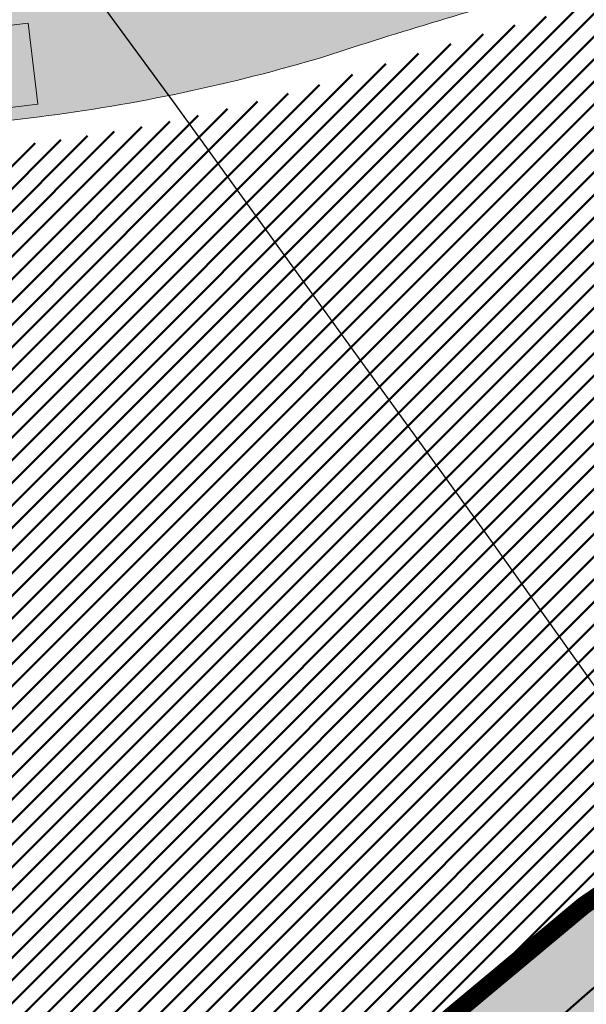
# Model space of a CAD drawing. Extents: x 2931 to 5026, y -2784 to 809.
# Tile 151 of 170: x 3189.6 to 3194.03, y 599.7 to 607.4. Entities that reach past the tile are written whole.
import ezdxf

# ---------------------------------------------------------------- set-up
doc = ezdxf.new("R2010")
doc.units = 0
doc.header["$MEASUREMENT"] = 0
doc.linetypes.add('CONTI', pattern=[0])
doc.layers.add('.', color=7, linetype='Continuous', lineweight=15)
doc.layers.add('GORIZDEFAULT', color=32, linetype='CONTI')
doc.layers.add('PDF_2D - Общий', color=7, linetype='Continuous')
pattern_1 = [(45, (0, 2263.049007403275), (-0.08838834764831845, 0.08838834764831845), [])]

# ---------------------------------------------------------------- blocks, each defined once
blk = doc.blocks.new('bstrtthtytt434')
at = {"layer": 'GORIZDEFAULT', "color": 32}
blk.add_lwpolyline([(3196.289442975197, 599.0163649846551), (3195.744993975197, 599.832192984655), (3195.076221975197, 600.800150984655), (3194.254429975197, 601.965808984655), (3193.269316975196, 603.349012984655), (3192.096610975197, 604.967394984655), (3190.795156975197, 606.765843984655), (3189.408376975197, 608.651006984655), (3188.007627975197, 610.533957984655), (3186.653967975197, 612.3456159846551), (3185.390816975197, 613.9926279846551), (3184.309380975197, 615.396371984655), (3183.420719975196, 616.487005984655), (3182.718198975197, 617.306433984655), (3182.189301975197, 617.888471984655), (3181.775184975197, 618.288230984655), (3181.475088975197, 618.555705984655), (3181.232383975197, 618.732040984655), (3181.024251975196, 618.870896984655), (3180.821997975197, 619.0178439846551), (3180.631498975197, 619.180969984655)], dxfattribs=at)

msp = doc.modelspace()

# ---------------------------------------------------------------- hatches: boundary and pattern name
at = {"layer": '.', "linetype": 'ByBlock', "lineweight": 50}
h = msp.add_hatch(dxfattribs=at)
h.set_pattern_fill('ANSI31', color=252)
h.set_pattern_definition(pattern_1)
edge = h.paths.add_edge_path()
edge.add_line((3056.579508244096, 710.4772648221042), (3060.468574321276, 701.2644929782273))
edge.add_line((3060.468574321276, 701.2644929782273), (3091.428099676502, 714.3337018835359))
edge.add_arc((3092.594819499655, 711.569870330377), 2.999999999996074, 59.08883293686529, 112.8864824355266, ccw=False)
edge.add_line((3094.135944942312, 714.1437647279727), (3125.421424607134, 695.4115087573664))
edge.add_arc((3123.880299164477, 692.8376143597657), 3.000000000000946, 6.846905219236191, 59.0888329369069, ccw=False)
edge.add_line((3126.858903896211, 693.1952648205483), (3145.92372928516, 534.4185111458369))
edge.add_line((3145.92372928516, 534.4185111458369), (3153.629677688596, 470.2413971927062))
edge.add_line((3153.629677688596, 470.2413971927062), (3155.627738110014, 433.1622157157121))
edge.add_line((3155.627738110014, 433.1622157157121), (3160.809987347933, 333.3717569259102))
edge.add_arc((3157.814024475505, 333.2161726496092), 2.999999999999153, -86.74722545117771, 2.9727744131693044, ccw=False)
edge.add_line((3157.984247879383, 330.2210058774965), (3050.375705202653, 324.1053222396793))
edge.add_line((3050.375705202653, 324.1053222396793), (3050.943116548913, 314.1214329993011))
edge.add_line((3050.943116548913, 314.1214329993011), (3313.191871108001, 328.9630528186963))
edge.add_line((3313.191871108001, 328.9630528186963), (3312.624459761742, 338.9469420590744))
edge.add_line((3312.624459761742, 338.9469420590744), (3173.95866141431, 331.1288748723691))
edge.add_arc((3173.788438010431, 334.1240416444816), 2.999999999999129, 182.972774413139, 273.2527745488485, ccw=False)
edge.add_line((3170.792475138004, 333.9684573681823), (3164.49681413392, 454.6474962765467))
edge.add_line((3164.49681413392, 454.6474962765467), (3163.4838931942, 473.3022179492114))
edge.add_line((3163.4838931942, 473.3022179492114), (3160.81852438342, 495.1981994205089))
edge.add_arc((3164.480270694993, 494.8653379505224), 3.67684413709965, 91.76941746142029, 174.8059522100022, ccw=False)
edge.add_line((3164.36673985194, 498.5404289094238), (3165.328204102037, 498.6331989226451))
edge.add_line((3165.328204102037, 498.6331989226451), (3157.302999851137, 580.441440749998))
edge.add_arc((3156.299241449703, 586.9544981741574), 6.589950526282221, 187.8889569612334, 278.7611968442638, ccw=False)
edge.add_line((3149.771658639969, 586.0500035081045), (3140.934979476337, 659.8820920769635))
edge.add_line((3140.934979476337, 659.8820920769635), (3139.504408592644, 672.5438660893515))
edge.add_line((3139.504408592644, 672.5438660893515), (3136.203008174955, 699.2559498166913))
edge.add_arc((3133.224403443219, 698.8982993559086), 3.000000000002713, 6.84690521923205, 59.08883293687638)
edge.add_line((3134.765528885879, 701.47219375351), (3099.87037971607, 722.3657479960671))
edge.add_arc((3101.693711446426, 725.0245151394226), 3.223907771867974, 157.9186088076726, 235.5584146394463, ccw=False)
edge.add_line((3098.706274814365, 726.2364572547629), (3108.700353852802, 742.7227864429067))
edge.add_arc((3111.264605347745, 741.1656691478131), 3.00000000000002, 58.73218183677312, 148.732181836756, ccw=False)
edge.add_line((3112.821722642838, 743.729920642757), (3205.618491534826, 687.379966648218))
edge.add_line((3205.618491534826, 687.379966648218), (3207.292050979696, 686.4698585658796))
edge.add_line((3207.292050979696, 686.4698585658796), (3243.014474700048, 673.1244149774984))
edge.add_line((3243.014474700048, 673.1244149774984), (3266.942729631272, 664.2499407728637))
edge.add_line((3266.942729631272, 664.2499407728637), (3413.241120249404, 576.1905417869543))
edge.add_line((3413.241120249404, 576.1905417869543), (3418.398145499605, 584.7582188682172))
edge.add_line((3418.398145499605, 584.7582188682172), (3272.099754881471, 672.8176178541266))
edge.add_line((3272.099754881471, 672.8176178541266), (3270.420061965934, 673.6258759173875))
edge.add_line((3270.420061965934, 673.6258759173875), (3212.929790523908, 694.9477789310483))
edge.add_line((3212.929790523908, 694.9477789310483), (3210.80888251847, 695.9274716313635))
edge.add_line((3210.80888251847, 695.9274716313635), (3103.502412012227, 761.0883037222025))
edge.add_arc((3105.05952930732, 763.6525552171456), 2.999999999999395, 149.0720988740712, 238.7321818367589, ccw=False)
edge.add_line((3102.486085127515, 765.1944323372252), (3107.443599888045, 773.4686893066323))
edge.add_line((3107.443599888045, 773.4686893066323), (3098.865452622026, 778.6082797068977))
edge.add_line((3098.865452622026, 778.6082797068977), (3093.95672483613, 770.4154498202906))
edge.add_arc((3091.383280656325, 771.9573269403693), 2.999999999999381, 238.7321818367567, 329.07209887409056, ccw=False)
edge.add_line((3089.826163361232, 769.3930754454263), (3029.258160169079, 806.1724184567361))
edge.add_line((3029.258160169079, 806.1724184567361), (3024.067769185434, 797.6249134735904))
edge.add_line((3024.067769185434, 797.6249134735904), (3099.145714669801, 752.0345462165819))
edge.add_arc((3097.588597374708, 749.4702947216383), 2.999999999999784, -31.267816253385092, 58.732181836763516, ccw=False)
edge.add_line((3100.152848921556, 747.9131775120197), (3084.60404677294, 722.3075026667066))
edge.add_line((3084.60404677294, 722.3075026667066), (3056.579508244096, 710.4772648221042))
h = msp.add_hatch(dxfattribs=at)
h.set_pattern_fill('ANSI31', color=72)
h.set_pattern_definition(pattern_1)
edge = h.paths.add_edge_path()
edge.add_line((3198.64854658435, 490.2071452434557), (3204.228626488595, 490.837465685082))
edge.add_line((3204.228626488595, 490.837465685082), (3205.797166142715, 476.9281275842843))
edge.add_line((3205.797166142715, 476.9281275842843), (3240.426562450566, 480.8338700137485))
edge.add_line((3240.426562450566, 480.8338700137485), (3240.44861768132, 480.6383222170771))
edge.add_line((3240.44861768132, 480.6383222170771), (3240.049289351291, 480.5921857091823))
edge.add_line((3240.049289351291, 480.5921857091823), (3241.597948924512, 466.8728065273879))
edge.add_line((3241.597948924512, 466.8728065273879), (3241.996162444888, 466.9178206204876))
edge.add_line((3241.996162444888, 466.9178206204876), (3242.018783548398, 466.7177048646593))
edge.add_line((3242.018783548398, 466.7177048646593), (3164.317276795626, 457.9539924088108))
edge.add_line((3164.317276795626, 457.9539924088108), (3165.502113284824, 435.3773139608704))
edge.add_line((3165.502113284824, 435.3773139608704), (3169.410030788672, 435.5878972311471))
edge.add_line((3169.410030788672, 435.5878972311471), (3168.370118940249, 454.0558776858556))
edge.add_line((3168.370118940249, 454.0558776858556), (3257.968945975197, 458.6926099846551))
edge.add_line((3257.968945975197, 458.6926099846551), (3268.704736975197, 459.841732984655))
edge.add_line((3268.704736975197, 459.841732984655), (3270.714068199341, 460.1076835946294))
edge.add_line((3270.714068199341, 460.1076835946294), (3269.535281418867, 469.6188256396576))
edge.add_line((3269.535281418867, 469.6188256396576), (3268.265415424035, 473.6810966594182))
edge.add_line((3268.265415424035, 473.6810966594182), (3268.137689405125, 486.3184170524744))
edge.add_line((3268.137689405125, 486.3184170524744), (3268.591353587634, 486.3096273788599))
edge.add_line((3268.591353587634, 486.3096273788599), (3271.151259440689, 506.3975034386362))
edge.add_line((3271.151259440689, 506.3975034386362), (3253.464385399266, 584.473788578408))
edge.add_line((3253.464385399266, 584.473788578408), (3246.166203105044, 620.1052895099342))
edge.add_line((3246.166203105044, 620.1052895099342), (3240.206266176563, 657.064083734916))
edge.add_line((3240.206266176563, 657.064083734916), (3243.364342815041, 672.5203440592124))
edge.add_line((3243.364342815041, 672.5203440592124), (3206.455271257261, 686.9249126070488))
edge.add_line((3206.455271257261, 686.9249126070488), (3113.046281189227, 740.2405619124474))
edge.add_line((3113.046281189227, 740.2405619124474), (3101.14519328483, 721.6162001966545))
edge.add_line((3101.14519328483, 721.6162001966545), (3134.765528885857, 701.4721937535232))
edge.add_arc((3133.22440344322, 698.8982993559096), 3.000000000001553, 6.849462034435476, 59.088832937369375, ccw=False)
edge.add_line((3136.202992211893, 699.2560827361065), (3146.943135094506, 609.8262770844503))
edge.add_line((3146.943135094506, 609.8262770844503), (3222.727371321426, 618.9857674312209))
edge.add_arc((3223.040655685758, 615.0990958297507), 3.899277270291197, 6.922887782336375, 94.60835138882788, ccw=False)
edge.add_arc((3223.040740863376, 615.0990662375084), 3.899196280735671, -81.47081594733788, 6.923470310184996, ccw=False)
edge.add_line((3223.619042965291, 611.2429933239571), (3196.190003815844, 607.9278303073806))
edge.add_arc((3198.473142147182, 590.366216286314), 17.70940449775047, 97.40732442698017, 105.2026607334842)
edge.add_arc((3203.298833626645, 572.6188970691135), 36.10110462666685, 105.2072041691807, 108.1649889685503)
edge.add_arc((3188.026555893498, 620.3210561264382), 13.9895464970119, 277.1896508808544, 286.6895548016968, ccw=False)
edge.add_line((3189.777404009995, 606.4415049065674), (3187.842487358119, 606.2076257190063))
edge.add_arc((3184.99443761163, 604.3526436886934), 3.398874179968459, 6.9207488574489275, 33.07686530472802, ccw=False)
edge.add_arc((3184.993523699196, 604.3522314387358), 3.399831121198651, -83.07989968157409, 6.925789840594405, ccw=False)
edge.add_arc((3184.99346771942, 604.3525470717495), 3.400151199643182, 163.5011670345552, 276.9203959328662, ccw=False)
edge.add_line((3181.733315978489, 605.3181757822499), (3147.972979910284, 601.2437176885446))
edge.add_line((3147.972979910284, 601.2437176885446), (3149.771658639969, 586.0500035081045))
edge.add_arc((3156.299241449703, 586.9544981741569), 6.589950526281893, 187.88895696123, 278.7611968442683)
edge.add_line((3157.302999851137, 580.441440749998), (3156.287946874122, 590.7888034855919))
edge.add_arc((3165.559726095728, 590.3465954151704), 9.282318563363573, 100.07270603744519, 177.2694053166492, ccw=False)
edge.add_line((3163.936269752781, 599.4858419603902), (3168.630711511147, 599.9554139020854))
edge.add_arc((3169.037464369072, 590.7517851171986), 9.212612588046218, 9.79482017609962, 92.53053086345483, ccw=False)
edge.add_line((3178.11578730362, 592.3190385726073), (3178.310066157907, 590.3767786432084))
edge.add_line((3178.310066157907, 590.3767786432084), (3182.539779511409, 583.6051039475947))
edge.add_line((3182.539779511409, 583.6051039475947), (3183.799722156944, 570.7627216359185))
edge.add_line((3183.799722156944, 570.7627216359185), (3187.002343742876, 571.0830709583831))
edge.add_line((3187.002343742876, 571.0830709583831), (3189.210950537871, 548.1627685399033))
edge.add_line((3189.210950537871, 548.1627685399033), (3186.060597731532, 547.8476475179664))
edge.add_line((3186.060597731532, 547.8476475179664), (3186.254695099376, 545.9072019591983))
edge.add_line((3186.254695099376, 545.9072019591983), (3183.233715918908, 540.7443283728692))
edge.add_arc((3187.73220544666, 541.1918745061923), 4.520697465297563, 185.6815518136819, 272.2770185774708)
edge.add_line((3187.911817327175, 536.6747465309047), (3193.870304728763, 537.2707574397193))
edge.add_arc((3192.734762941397, 541.8356147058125), 4.703974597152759, 283.9692133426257, 366.943481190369)
edge.add_line((3197.404238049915, 542.4042791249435), (3197.262375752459, 543.6835587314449))
edge.add_line((3197.262375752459, 543.6835587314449), (3193.661081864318, 545.169928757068))
edge.add_line((3193.661081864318, 545.169928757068), (3192.899904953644, 552.5558980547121))
edge.add_line((3192.899904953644, 552.5558980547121), (3189.682132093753, 552.2340331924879))
edge.add_line((3189.682132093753, 552.2340331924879), (3185.735106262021, 591.6935520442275))
edge.add_line((3185.735106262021, 591.6935520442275), (3188.844983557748, 592.0046244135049))
edge.add_line((3188.844983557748, 592.0046244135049), (3188.789684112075, 592.6120978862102))
edge.add_arc((3202.589761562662, 589.1167140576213), 14.23586477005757, 99.41612415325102, 165.7866270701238, ccw=False)
edge.add_line((3200.260722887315, 603.1607670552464), (3222.923904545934, 605.4277020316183))
edge.add_arc((3223.460798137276, 592.4532847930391), 12.98552106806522, 5.712137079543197, 92.3696013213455, ccw=False)
edge.add_line((3236.381839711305, 593.7457406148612), (3237.467507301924, 582.8736653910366))
edge.add_line((3237.467507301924, 582.8736653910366), (3245.489102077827, 502.6795435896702))
edge.add_arc((3232.636911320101, 502.0581138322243), 12.86720568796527, -83.64731502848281, 2.7682123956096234, ccw=False)
edge.add_line((3234.060644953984, 489.2699175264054), (3215.68325286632, 487.4316781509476))
edge.add_arc((3214.378686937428, 500.1519165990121), 12.78696048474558, 185.7956058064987, 275.8556841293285, ccw=False)
edge.add_line((3201.657087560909, 498.8606893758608), (3199.058106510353, 524.9352458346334))
edge.add_arc((3194.432319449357, 524.472541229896), 4.648870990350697, 5.712137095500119, 93.3895282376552)
edge.add_line((3194.157459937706, 529.1132797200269), (3187.347289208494, 528.4216407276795))
edge.add_arc((3187.957506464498, 524.0646790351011), 4.399486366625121, 97.97273957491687, 185.7133964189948)
edge.add_line((3183.579875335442, 523.6266995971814), (3184.27298960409, 516.6982116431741))
edge.add_line((3184.27298960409, 516.6982116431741), (3184.892601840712, 516.207064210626))
edge.add_line((3184.892601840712, 516.207064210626), (3197.794868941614, 517.4340304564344))
edge.add_line((3197.794868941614, 517.4340304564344), (3199.787466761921, 496.7031714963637))
edge.add_arc((3189.185059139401, 495.5773838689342), 10.66200943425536, -84.22149646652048, 6.061084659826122, ccw=False)
edge.add_line((3190.258542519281, 484.9695528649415), (3179.89345328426, 483.9206342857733))
edge.add_arc((3178.567549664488, 496.8730140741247), 13.02006768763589, 184.5809880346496, 275.8448699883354, ccw=False)
edge.add_line((3165.58907542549, 495.833125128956), (3165.328204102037, 498.6331989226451))
edge.add_line((3165.328204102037, 498.6331989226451), (3164.846212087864, 498.5866923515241))
edge.add_line((3164.846212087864, 498.5866923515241), (3167.773249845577, 472.6394833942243))
edge.add_line((3167.773249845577, 472.6394833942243), (3200.231651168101, 476.3005109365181))
edge.add_line((3200.231651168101, 476.3005109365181), (3198.64854658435, 490.2071452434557))
h = msp.add_hatch(dxfattribs=at)
h.set_pattern_fill('ANSI31', color=72)
h.set_pattern_definition(pattern_1)
h.paths.add_polyline_path([(3181.397646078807, 608.0979829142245, -1.563286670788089), (3187.542640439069, 608.6895793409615), (3189.473089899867, 608.9229161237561, 0.06172320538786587), (3192.340277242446, 609.7388539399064, -0.0533669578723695), (3195.849529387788, 610.7070542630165), (3223.255860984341, 614.022381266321, 0.9294012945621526), (3222.992741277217, 616.1974746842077), (3198.199388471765, 613.2023861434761, -0.1751279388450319), (3194.856767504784, 614.0216585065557, 0.209518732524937), (3193.64573872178, 614.4132428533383), (3181.943402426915, 612.9988466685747, 0.1877390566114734), (3180.929256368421, 611.4951439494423, -0.2401408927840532), (3178.297140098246, 607.7736002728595), (3165.786678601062, 606.2615351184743), (3165.456697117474, 608.9917221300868), (3151.179601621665, 607.2661040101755), (3151.517940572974, 604.4754137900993)])
at = {"lineweight": 40, "true_color": 0xcfcfcf}
h = msp.add_hatch(color=254, dxfattribs=at)
h.dxf.hatch_style = 1
h.paths.add_polyline_path([(3181.257465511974, 609.4391646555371, -0.4142388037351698), (3183.959880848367, 612.8886986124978, -0.4142388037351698), (3187.409283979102, 610.18611628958, -0.156351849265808), (3187.05362146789, 608.3283017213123), (3189.513221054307, 608.6255855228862), (3189.537327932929, 608.4270436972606), (3189.58956537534, 607.9926731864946), (3189.390515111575, 607.9686055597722), (3189.402568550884, 607.8693346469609), (3189.601618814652, 607.8934022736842), (3189.652845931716, 607.4715008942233), (3189.45379566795, 607.4474332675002), (3189.46584910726, 607.3481623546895), (3189.664899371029, 607.3722299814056), (3189.741243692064, 606.7393176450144), (3187.288096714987, 606.4428173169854, -0.1557464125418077), (3188.07470491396, 604.7265174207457, -0.2317036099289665), (3187.178437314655, 602.1476450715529), (3187.32672732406, 602.1624781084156, 0.2221933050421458), (3188.170004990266, 604.738088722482, 0.1408534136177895), (3187.480835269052, 606.3653843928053), (3189.752800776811, 606.6399864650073, 0.04141170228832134), (3191.984219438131, 607.1116378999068, -0.01287528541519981), (3193.771172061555, 607.6473831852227, -0.03411056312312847), (3196.1649042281, 608.1262515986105), (3223.592156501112, 611.4411976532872, 0.4058007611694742), (3226.712962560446, 615.5449821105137, 0.4021253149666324), (3222.74735845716, 618.7867253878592), (3146.949978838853, 609.6256600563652), (3149.771658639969, 586.0500035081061), (3147.950521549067, 601.4334268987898), (3156.921480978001, 602.5204353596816), (3156.921437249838, 602.5207955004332), (3182.028230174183, 605.5552513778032, 0.1273604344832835), (3181.816666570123, 603.9666686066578, 0.4142402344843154), (3185.379045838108, 601.1757094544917, 0.1212819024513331), (3186.809641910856, 601.7177329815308), (3186.8012619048, 601.8015102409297), (3186.803950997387, 601.8310255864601, -0.1261586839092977), (3185.367486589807, 601.2709102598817, -0.414239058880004), (3181.911966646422, 603.9782399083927, -0.1559367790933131), (3182.266642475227, 605.8358843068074), (3179.813495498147, 605.539383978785), (3179.737151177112, 606.172296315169), (3179.935498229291, 606.1962789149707), (3179.923510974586, 606.2955578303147), (3179.725097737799, 606.2715672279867), (3179.673870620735, 606.6934686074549), (3179.872565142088, 606.7174932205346), (3179.860577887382, 606.8167721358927), (3179.661817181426, 606.7927395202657), (3179.58547286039, 607.4256518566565), (3182.045568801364, 607.7229959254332, -0.15614960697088)])
h.paths.add_polyline_path([(3177.307054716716, 611.7837985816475), (3177.373348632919, 611.237808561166), (3177.374341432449, 611.2379283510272), (3177.308047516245, 611.7839183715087)], flags=0)
h.paths.add_polyline_path([(3171.893676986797, 607.4025574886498), (3171.593830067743, 609.8845111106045), (3171.792383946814, 609.9085187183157), (3172.092230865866, 607.4265650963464), (3177.751046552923, 608.1105337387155), (3177.457332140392, 610.5428646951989), (3176.960841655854, 610.4828328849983), (3176.948788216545, 610.5821037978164), (3177.445343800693, 610.642143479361), (3177.385402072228, 611.1385376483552), (3177.583961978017, 611.1624956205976), (3177.961659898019, 608.0352207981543), (3166.048354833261, 606.5953599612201), (3165.736454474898, 609.1765844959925), (3165.670656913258, 609.7226347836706), (3165.869210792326, 609.7466423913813), (3166.23485527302, 606.7186384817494)], flags=0)
h.paths.add_polyline_path([(3178.236302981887, 607.9676823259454, 0.2107848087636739), (3180.631489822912, 611.0271910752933), (3180.733321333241, 611.5366798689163, -0.1928085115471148), (3181.87114312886, 613.1915922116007), (3193.623617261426, 614.6120257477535, -0.2075606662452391), (3194.978970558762, 614.1808488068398, 0.1744475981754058), (3198.176770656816, 613.4011087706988), (3222.975688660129, 616.3968226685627, -0.3945143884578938), (3224.333546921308, 615.2568298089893, -0.394851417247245), (3223.28644252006, 613.8246257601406), (3195.878103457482, 610.5090548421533, 0.05745828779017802), (3192.155797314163, 609.448506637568, -0.05072584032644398), (3189.501167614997, 608.7248564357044), (3187.228705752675, 608.4501940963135, 0.1412550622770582), (3187.510043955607, 610.198350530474, 0.4142343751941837), (3183.947664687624, 612.9893096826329, 0.4141757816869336), (3181.156705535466, 609.4269304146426, 0.1269035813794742), (3181.739940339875, 607.9378738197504), (3151.342148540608, 604.2639583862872), (3150.956934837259, 607.4406878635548), (3165.631150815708, 609.214216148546), (3165.961131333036, 606.4840852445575)], flags=16)
h.paths.add_polyline_path([(3169.018638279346, 609.5229256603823), (3169.006584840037, 609.6221965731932), (3169.502975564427, 609.6821659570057), (3169.51502900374, 609.582895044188)], flags=0)
h.paths.add_polyline_path([(3168.514594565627, 612.0273302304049), (3168.512611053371, 612.0270893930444), (3168.807914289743, 609.5950016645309), (3168.808438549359, 609.5950653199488)], flags=0)
h.paths.add_polyline_path([(3178.297140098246, 607.7736002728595, 0.2129787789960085), (3180.826739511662, 610.9830032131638), (3180.929256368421, 611.4951439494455, -0.1877390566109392), (3181.943402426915, 612.9988466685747), (3193.645738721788, 614.4132428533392, -0.2095187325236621), (3194.856767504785, 614.0216585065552, 0.1751279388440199), (3198.199388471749, 613.2023861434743), (3222.992741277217, 616.1974746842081, -0.3928100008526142), (3224.135005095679, 615.2327229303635, -0.3931683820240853), (3223.255485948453, 614.0223358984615), (3195.849529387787, 610.7070542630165, 0.05746184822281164), (3192.081367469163, 609.6342394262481, -0.0506238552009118), (3189.473089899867, 608.9229161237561), (3187.542640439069, 608.6895793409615, 0.1148720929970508), (3187.70858578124, 610.2224574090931, 0.4142371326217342), (3183.923557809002, 613.1878515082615, 0.4141819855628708), (3180.958163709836, 609.4028235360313, 0.102348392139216), (3181.397646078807, 608.0979829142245), (3156.708813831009, 605.1140238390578), (3156.372806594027, 607.8937901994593), (3165.456703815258, 608.9916667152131), (3165.786684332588, 606.26153581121)], flags=0)
h.paths.add_polyline_path([(3168.522253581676, 609.4629066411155), (3168.024906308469, 609.4025189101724), (3168.012816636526, 609.5020882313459), (3168.510200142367, 609.5621775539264)], flags=0)
h.paths.add_polyline_path([(3170.01141370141, 609.6429140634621), (3169.999360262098, 609.7421849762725), (3170.495750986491, 609.8021543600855), (3170.507804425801, 609.7028834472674)], flags=0)
h.paths.add_polyline_path([(3167.533515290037, 609.3428543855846), (3167.033189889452, 609.2821050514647), (3167.021033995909, 609.3822197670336), (3167.521395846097, 609.4426689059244)], flags=0)
h.paths.add_polyline_path([(3171.004189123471, 609.7629024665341), (3170.992135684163, 609.862173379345), (3171.488526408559, 609.9221427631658), (3171.500579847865, 609.8228718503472)], flags=0)
h.paths.add_polyline_path([(3166.540806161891, 609.2223199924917), (3166.040480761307, 609.1615706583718), (3166.028258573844, 609.2622313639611), (3166.528620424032, 609.3226805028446)], flags=0)
h.paths.add_polyline_path([(3171.996964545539, 609.8828908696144), (3171.98491110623, 609.9821617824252), (3172.48130183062, 610.0421311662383), (3172.493355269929, 609.9428602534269)], flags=0)
h.paths.add_polyline_path([(3165.935008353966, 609.2005921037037), (3165.736454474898, 609.1765844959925), (3165.670656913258, 609.7226347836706), (3165.869210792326, 609.7466423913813)], flags=0)
h.paths.add_polyline_path([(3165.857157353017, 609.8459133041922), (3165.658603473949, 609.8219056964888), (3165.592309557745, 610.3678957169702), (3165.790863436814, 610.3919033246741)], flags=0)
h.paths.add_polyline_path([(3172.989739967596, 610.0028792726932), (3172.977686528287, 610.1021501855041), (3173.474077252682, 610.1621195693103), (3173.486130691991, 610.0628486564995)], flags=0)
h.paths.add_polyline_path([(3165.778809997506, 610.491174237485), (3165.580256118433, 610.4671666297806), (3165.514458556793, 611.0132169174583), (3165.713012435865, 611.0372245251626)], flags=0)
h.paths.add_polyline_path([(3173.98251538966, 610.122867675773), (3173.970461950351, 610.2221385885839), (3174.466852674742, 610.2821079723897), (3174.478906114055, 610.182837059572)], flags=0)
h.paths.add_polyline_path([(3174.975290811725, 610.2428560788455), (3174.963237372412, 610.3421269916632), (3175.45962809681, 610.4020963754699), (3175.47168153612, 610.3028254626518)], flags=0)
h.paths.add_polyline_path([(3163.221862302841, 609.1496935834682), (3158.257985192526, 608.549751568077), (3158.245931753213, 608.6490224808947), (3157.993802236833, 610.7338321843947), (3162.957679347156, 611.3337741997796), (3163.020959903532, 610.8126019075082), (3162.821413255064, 610.788474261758), (3162.833466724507, 610.6892031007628), (3163.032516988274, 610.7132707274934), (3163.083744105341, 610.2913693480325), (3162.884693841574, 610.2673017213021), (3162.896747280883, 610.1680308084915), (3163.09579754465, 610.1920984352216), (3163.146528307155, 609.7701367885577), (3162.947974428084, 609.7461291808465), (3162.960027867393, 609.6468582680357), (3163.158581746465, 609.6708658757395)], flags=0)
h.paths.add_polyline_path([(3163.644760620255, 605.6501528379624), (3163.908447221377, 603.4660119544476), (3158.944570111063, 602.8660699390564), (3158.680883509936, 605.0502108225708)], flags=16)
h.paths.add_polyline_path([(3163.146528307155, 609.7701367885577), (3162.947974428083, 609.7461291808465), (3162.897243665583, 610.1680908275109), (3163.09579754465, 610.1920984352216)], flags=0)
h.paths.add_polyline_path([(3163.083744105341, 610.2913693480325), (3162.885190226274, 610.2673617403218), (3162.833963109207, 610.6892631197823), (3163.032516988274, 610.7132707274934)], flags=0)
h.paths.add_polyline_path([(3163.499286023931, 603.5172676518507), (3159.329905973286, 603.0110229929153), (3159.090050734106, 604.9989054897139), (3163.259430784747, 605.5051501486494)], flags=0)
h.paths.add_polyline_path([(3175.968066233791, 610.3628444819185), (3175.956012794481, 610.4621153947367), (3176.452397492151, 610.522134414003), (3176.46445093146, 610.4228635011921)], flags=0)
h.paths.add_polyline_path([(3177.373348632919, 611.237808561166), (3177.307054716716, 611.7837985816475), (3177.505614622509, 611.8077565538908), (3177.571908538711, 611.2617665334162)], flags=0)
h.paths.add_polyline_path([(3177.295001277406, 611.8830694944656), (3177.229203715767, 612.4291197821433), (3177.427763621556, 612.4530777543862), (3177.493561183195, 611.9070274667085)], flags=0)
h.paths.add_polyline_path([(3156.609536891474, 605.1020200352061), (3151.516596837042, 604.4864972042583), (3151.179596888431, 607.2661430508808), (3156.273529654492, 607.8817863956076)], flags=0)
h.paths.add_polyline_path([(3181.859089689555, 613.290863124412), (3181.847036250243, 613.3901340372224), (3182.043109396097, 613.4138317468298), (3182.040094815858, 613.438659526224), (3181.844519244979, 613.4150120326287), (3181.82041236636, 613.6135538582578), (3182.015987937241, 613.637201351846), (3182.012975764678, 613.6620093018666), (3181.817399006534, 613.6383715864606), (3181.805345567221, 613.7376424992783), (3193.718650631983, 615.1775033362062), (3193.730704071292, 615.078232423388), (3193.52966704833, 615.0539347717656), (3193.532681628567, 615.0291069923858), (3193.733717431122, 615.0534146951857), (3193.757824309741, 614.8548728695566), (3193.556788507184, 614.8305651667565), (3193.559800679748, 614.8057572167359), (3193.760341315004, 614.8299948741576), (3193.772394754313, 614.7307239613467)], flags=0)
h.paths.add_polyline_path([(3181.859089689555, 613.290863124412), (3181.847036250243, 613.3901340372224), (3193.760341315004, 614.8299948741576), (3193.772394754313, 614.7307239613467)], flags=0)
h.paths.add_polyline_path([(3181.844519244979, 613.4150120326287), (3181.82041236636, 613.6135538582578), (3182.018966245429, 613.6375614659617), (3182.043073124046, 613.4390196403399)], flags=0)
h.paths.add_polyline_path([(3193.559270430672, 614.8308652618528), (3193.535163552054, 615.0294070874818), (3193.733717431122, 615.0534146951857), (3193.757824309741, 614.8548728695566)], flags=0)
h.paths.add_polyline_path([(3195.889660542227, 610.4097236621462), (3205.817414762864, 611.6096076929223), (3205.880695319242, 611.088435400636), (3205.681142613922, 611.0643576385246), (3205.693196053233, 610.9650867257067), (3205.892748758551, 610.9891644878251), (3205.943479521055, 610.5672028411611), (3205.744423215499, 610.5431849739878), (3205.756476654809, 610.4439140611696), (3205.955532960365, 610.467931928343), (3206.006760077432, 610.0460305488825), (3205.807703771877, 610.0220126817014), (3205.819757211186, 609.9227417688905), (3206.018813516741, 609.9467596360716), (3206.081597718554, 609.4255270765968), (3196.153843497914, 608.2256430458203), (3196.141790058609, 608.3249139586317), (3196.181002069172, 608.3296750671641), (3196.129774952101, 608.7515764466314), (3196.329321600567, 608.7757040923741), (3196.317268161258, 608.874975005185), (3196.117721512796, 608.8508473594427), (3196.066990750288, 609.2728090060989), (3196.266041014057, 609.2968766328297), (3196.253987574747, 609.3961475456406), (3196.054937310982, 609.3720799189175), (3196.003710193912, 609.793981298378), (3196.20276045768, 609.8180489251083), (3196.19070701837, 609.9173198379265), (3195.991656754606, 609.8932522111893), (3195.940925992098, 610.3152138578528), (3195.901713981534, 610.3104527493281)], flags=0)
h.paths.add_polyline_path([(3196.003710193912, 609.793981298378), (3196.202264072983, 609.8179889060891), (3196.253491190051, 609.3960875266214), (3196.054937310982, 609.3720799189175)], flags=0)
h.paths.add_polyline_path([(3196.066990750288, 609.2728090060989), (3196.26554462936, 609.2968166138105), (3196.31627539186, 608.8748549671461), (3196.117721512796, 608.8508473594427)], flags=0)
h.paths.add_polyline_path([(3198.449823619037, 613.5333350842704), (3198.387039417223, 614.0545676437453), (3198.586592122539, 614.0786454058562), (3198.574538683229, 614.1779163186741), (3198.374985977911, 614.1538385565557), (3198.324255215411, 614.5758002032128), (3198.523311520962, 614.5998180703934), (3198.511258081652, 614.6990889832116), (3198.312201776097, 614.6750711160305), (3198.260974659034, 615.0969724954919), (3198.460030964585, 615.1209903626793), (3198.447977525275, 615.2202612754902), (3198.248921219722, 615.1962434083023), (3198.186137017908, 615.7174759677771), (3220.027146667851, 618.3572148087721), (3220.291131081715, 616.1731100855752)], flags=16)
h.paths.add_polyline_path([(3198.447481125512, 615.2202013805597), (3198.248921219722, 615.1962434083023), (3198.19819045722, 615.6182050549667), (3209.911750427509, 617.033913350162), (3209.910984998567, 617.0402173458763), (3198.396750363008, 615.6421630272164)], flags=0)
h.paths.add_polyline_path([(3198.438266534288, 613.6326662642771), (3198.387039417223, 614.0545676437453), (3198.585599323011, 614.078525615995), (3198.636826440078, 613.6566242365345)], flags=0)
h.paths.add_polyline_path([(3198.374985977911, 614.1538385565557), (3198.324255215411, 614.5758002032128), (3198.522815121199, 614.599758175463), (3198.573545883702, 614.1777965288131)], flags=16)
h.paths.add_polyline_path([(3198.312201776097, 614.6750711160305), (3198.260974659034, 615.0969724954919), (3198.459534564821, 615.1209304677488), (3198.510761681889, 614.6990290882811)], flags=16)
h.paths.add_polyline_path([(3208.787564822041, 611.3429185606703), (3220.700863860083, 612.7828290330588), (3220.736875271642, 612.4849982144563), (3220.538023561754, 612.4609545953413), (3220.547063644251, 612.3865013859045), (3220.745865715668, 612.4105390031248), (3220.769873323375, 612.211985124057), (3220.571170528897, 612.1879595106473), (3220.580210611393, 612.113506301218), (3220.778863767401, 612.1375259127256), (3220.814875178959, 611.8396950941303), (3208.901576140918, 610.3997846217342), (3208.865564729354, 610.6976154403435), (3209.064416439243, 610.7216590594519), (3209.055376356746, 610.7961122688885), (3208.856574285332, 610.7720746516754), (3208.832566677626, 610.9706285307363), (3209.0312694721, 610.994654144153), (3209.022229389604, 611.069107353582), (3208.823576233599, 611.0450877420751)], flags=0)
h.paths.add_polyline_path([(3208.832566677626, 610.9706285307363), (3209.031120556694, 610.9946361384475), (3209.055128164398, 610.7960822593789), (3208.856574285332, 610.7720746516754)], flags=0)
h.paths.add_polyline_path([(3210.089786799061, 615.5696978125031), (3210.038807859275, 615.991629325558), (3210.237957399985, 616.0157089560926), (3210.225903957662, 616.1149798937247), (3210.026804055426, 616.0909062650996), (3209.975825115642, 616.512837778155), (3210.174676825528, 616.5368813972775), (3210.162623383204, 616.6361523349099), (3209.96382131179, 616.6121147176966), (3209.912842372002, 617.0340462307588), (3210.11139625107, 617.0580538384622), (3219.640311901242, 618.2150514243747), (3219.882019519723, 616.224371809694), (3210.353103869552, 615.067374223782), (3210.289184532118, 615.5938074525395)], flags=0)
h.paths.add_polyline_path([(3210.089786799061, 615.5696978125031), (3210.038807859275, 615.991629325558), (3210.237361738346, 616.0156369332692), (3210.28834067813, 615.5937054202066)], flags=0)
h.paths.add_polyline_path([(3210.026804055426, 616.0909062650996), (3209.975825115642, 616.512837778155), (3210.174378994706, 616.5368453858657), (3210.225357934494, 616.1149138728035)], flags=0)
h.paths.add_polyline_path([(3226.023072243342, 615.4592011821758, -0.3857639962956), (3223.699042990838, 612.172714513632), (3223.69926124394, 612.1727410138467, 0.3857442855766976), (3226.023072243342, 615.4592011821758, 0.383158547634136), (3223.007289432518, 618.0945091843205, 0.009857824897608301), (3222.887999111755, 618.0904808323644, -0.3946187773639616)], flags=16)
h.paths.add_polyline_path([(3224.930706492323, 615.3297900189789, 0.383963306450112), (3223.013347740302, 617.0005132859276, 0.02596744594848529), (3222.816586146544, 616.9870485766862), (3222.782563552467, 617.2684996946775), (3222.981117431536, 617.2925073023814), (3223.004347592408, 617.100356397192, -0.3850118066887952), (3225.029977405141, 615.341843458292, -0.3853313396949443), (3223.481934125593, 613.1491645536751), (3223.505892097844, 612.9506046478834), (3223.307338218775, 612.9265970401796), (3223.272581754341, 613.2145070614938, 0.4143712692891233)], flags=16)
h.paths.add_polyline_path([(3223.31989045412, 612.8228032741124), (3223.518444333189, 612.8468108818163), (3223.5664595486, 612.4497031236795), (3223.367905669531, 612.4256955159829)], flags=0)
edge = h.paths.add_edge_path(flags=16)
edge.add_arc((3223.048115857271, 615.0979868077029), 3.096805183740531, 6.922875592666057, 93.25054612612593)
edge.add_arc((3223.048314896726, 615.0972643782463), 3.097537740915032, 93.25346416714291, 96.95263779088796)
edge.add_line((3222.673361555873, 618.1720245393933), (3222.685464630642, 618.0727596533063))
edge.add_line((3222.685464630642, 618.0727596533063), (3222.709533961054, 617.874112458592))
edge.add_line((3222.709533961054, 617.874112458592), (3222.709385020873, 617.8740944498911))
edge.add_line((3222.709385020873, 617.8740944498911), (3222.673307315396, 618.1724712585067))
edge.add_line((3222.673307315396, 618.1724712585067), (3222.87170023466, 618.1965600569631))
edge.add_line((3222.87170023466, 618.1965600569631), (3222.872519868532, 618.1898096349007))
edge.add_arc((3223.048115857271, 615.0979868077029), 3.096805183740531, 6.9228755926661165, 93.25054612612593, ccw=False)
edge.add_arc((3223.048170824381, 615.0979450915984), 3.09675564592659, -83.16853328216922, 6.923764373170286, ccw=False)
edge.add_line((3223.416527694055, 612.0231753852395), (3223.416528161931, 612.0231714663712))
edge.add_spline(control_points=[(3223.416528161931, 612.0231714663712), (3223.418166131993, 612.0233703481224), (3223.419804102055, 612.0235692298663), (3223.42139243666, 612.0237620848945)], knot_values=[0, 0, 0, 0, 1, 1, 1, 1], degree=3, periodic=0)
edge.add_arc((3223.048170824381, 615.0979450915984), 3.09675564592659, 276.9237675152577, 366.9237643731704)
h.paths.add_polyline_path([(3222.76995247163, 617.3731929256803), (3222.721937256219, 617.7703006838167), (3222.920491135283, 617.7943082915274), (3222.968506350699, 617.3972005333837)], flags=16)
h = msp.add_hatch(color=254, dxfattribs=at)
h.dxf.hatch_style = 1
h.paths.add_polyline_path([(3182.266642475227, 605.8358843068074), (3179.813495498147, 605.539383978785), (3179.737151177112, 606.172296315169), (3179.935498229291, 606.1962789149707), (3179.923510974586, 606.2955578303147), (3179.725097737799, 606.2715672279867), (3179.673870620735, 606.6934686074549), (3179.872565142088, 606.7174932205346), (3179.860577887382, 606.8167721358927), (3179.661817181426, 606.7927395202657), (3179.58547286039, 607.4256518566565), (3182.045568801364, 607.7229959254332, -0.15614960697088), (3181.257465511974, 609.4391646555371, -0.4142388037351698), (3183.959880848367, 612.8886986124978, -0.4142388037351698), (3187.409283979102, 610.18611628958, -0.1563518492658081), (3187.05362146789, 608.3283017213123), (3189.513221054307, 608.6255855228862), (3189.537327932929, 608.4270436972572), (3189.58956537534, 607.9926731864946), (3189.390515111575, 607.9686055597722), (3189.402568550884, 607.8693346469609), (3189.601618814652, 607.8934022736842), (3189.652845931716, 607.4715008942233), (3189.45379566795, 607.4474332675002), (3189.46584910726, 607.3481623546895), (3189.664899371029, 607.3722299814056), (3189.741243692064, 606.7393176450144), (3187.288096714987, 606.4428173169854, -0.1557464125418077), (3188.07470491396, 604.7265174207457, -0.4142390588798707), (3185.367486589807, 601.2709102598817, -0.414239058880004), (3181.911966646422, 603.9782399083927, -0.1559367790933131)])
h.paths.add_polyline_path([(3185.234900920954, 602.3670206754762, -0.4501659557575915), (3182.993273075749, 604.3524057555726, -0.05209292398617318), (3183.036332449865, 604.7650008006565, -0.9010687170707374), (3186.993194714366, 604.3524057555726, -0.3791939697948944)], flags=16)
h.paths.add_polyline_path([(3186.993332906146, 604.3524004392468, -1), (3182.993283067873, 604.3524004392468, -1)], flags=16)
edge = h.paths.add_edge_path(flags=0)
edge.add_arc((3184.993455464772, 604.3522848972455), 1.899892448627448, -83.07381240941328, 0, ccw=False)
edge.add_spline(control_points=[(3185.222351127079, 602.4662313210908), (3185.222351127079, 602.4662313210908), (3185.222847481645, 602.466291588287), (3185.222847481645, 602.466291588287)], knot_values=[0, 0, 0, 0, 1, 1, 1, 1], degree=3, periodic=0)
edge.add_arc((3184.993460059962, 604.352537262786), 1.900142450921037, 186.9272407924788, 276.9337252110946, ccw=False)
edge.add_arc((3184.993454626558, 604.350500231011), 1.899892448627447, 179.9461791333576, 186.8662774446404, ccw=False)
edge.add_arc((3184.993455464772, 604.3522848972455), 1.899892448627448, 0, 180, ccw=False)
h.paths.add_polyline_path([(3186.893655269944, 604.3523012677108, -1), (3183.093449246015, 604.3523012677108, -1)], flags=0)
h.paths.add_polyline_path([(3184.091809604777, 611.7979984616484, -0.4501257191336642), (3186.333371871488, 609.8126622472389, -0.3792107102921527), (3184.5749398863, 607.8272824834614, -0.4142794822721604), (3182.347956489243, 609.5715716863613, -0.4141548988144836)], flags=16)
h.paths.add_polyline_path([(3182.333229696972, 609.8126578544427, -1), (3186.333291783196, 609.8126578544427, -1)], flags=16)
edge = h.paths.add_edge_path(flags=0)
edge.add_arc((3184.333494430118, 609.8125467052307), 1.899892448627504, -83.07380860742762, 0, ccw=False)
edge.add_spline(control_points=[(3184.562390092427, 607.9264931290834), (3184.562390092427, 607.9264931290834), (3184.56288644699, 607.9265533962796), (3184.56288644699, 607.9265533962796)], knot_values=[0, 0, 0, 0, 1, 1, 1, 1], degree=3, periodic=0)
edge.add_arc((3184.333499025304, 609.8127990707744), 1.900142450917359, 186.927240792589, 276.93372521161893, ccw=False)
edge.add_arc((3184.333493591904, 609.8107620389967), 1.899892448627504, 179.9461791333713, 186.8662774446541, ccw=False)
edge.add_arc((3184.333494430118, 609.8125467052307), 1.899892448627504, 0, 180, ccw=False)
h.paths.add_polyline_path([(3182.433546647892, 609.8126172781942, -1), (3186.233646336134, 609.8126172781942, -1)], flags=0)
h.paths.add_polyline_path([(3186.693345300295, 604.3523050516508, -1), (3183.293514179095, 604.3523050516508, -1)], flags=0)
h.paths.add_polyline_path([(3182.633553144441, 609.8125668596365, -1), (3186.033384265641, 609.8125668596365, -1)], flags=0)
h = msp.add_hatch(color=254, dxfattribs=at)
h.dxf.hatch_style = 1
h.paths.add_polyline_path([(3236.401700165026, 593.5288367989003, 0.4020912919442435), (3222.923904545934, 605.4277020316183), (3200.260722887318, 603.1607670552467, 0.2979728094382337), (3188.789684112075, 592.6120978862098), (3188.845210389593, 592.0046471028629), (3185.735106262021, 591.6935520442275), (3187.121516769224, 577.8332192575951), (3188.507927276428, 563.9728864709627), (3189.682132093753, 552.2340331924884), (3192.899904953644, 552.5558980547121), (3193.661081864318, 545.169928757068), (3197.262375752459, 543.6835587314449), (3197.363281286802, 542.6747779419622, -0.3954589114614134), (3193.870304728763, 537.2707574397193), (3187.911817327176, 536.6747465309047, -0.3717798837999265), (3183.269049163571, 540.3910920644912), (3183.233715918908, 540.7443283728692), (3186.254695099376, 545.9072019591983), (3186.060597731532, 547.8476475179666), (3189.210950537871, 548.1627685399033), (3188.212792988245, 558.141628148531), (3187.002343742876, 571.0830709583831), (3183.799722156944, 570.7627216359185), (3182.539779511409, 583.6051039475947), (3178.310066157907, 590.3767786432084), (3178.11578730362, 592.3190385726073, 0.3775479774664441), (3168.630711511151, 599.9554139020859), (3163.936269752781, 599.4858419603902, 0.3501788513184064), (3156.287946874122, 590.7888034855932), (3163.262400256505, 519.6918256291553), (3165.567260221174, 496.1556320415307, 0.4407652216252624), (3180.447832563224, 483.989431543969), (3185.9967051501, 484.544469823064), (3190.085791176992, 484.953489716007, 0.4204379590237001), (3199.787466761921, 496.7031714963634), (3197.794868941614, 517.4340304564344), (3185.071573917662, 516.2240839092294, -0.4023531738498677), (3184.272989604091, 516.698211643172), (3183.582524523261, 523.6009837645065, -0.4044187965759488), (3187.3472892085, 528.4216407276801), (3190.44205377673, 528.7312014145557), (3193.612779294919, 529.0486045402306, -0.4559087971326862), (3199.07801153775, 524.6444321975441), (3201.657087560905, 498.8606893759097, 0.41452071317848), (3215.683252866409, 487.4316781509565), (3234.060644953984, 489.2699175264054, 0.3960063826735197), (3245.489102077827, 502.6795435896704)])
h.paths.add_polyline_path([(3207.03778315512, 571.3865211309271), (3216.344721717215, 572.3920961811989, -0.460910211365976), (3217.20601253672, 571.7944545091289), (3217.713877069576, 566.7171896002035), (3223.105556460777, 567.2565042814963), (3222.596895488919, 572.3417299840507, -0.5043845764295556), (3223.101133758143, 572.9196861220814), (3228.150711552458, 573.4247813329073), (3227.609384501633, 578.8365789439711), (3206.745009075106, 576.7495735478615, -0.4135501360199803), (3201.883217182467, 580.3883616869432), (3200.86529559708, 590.5648078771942, -0.4125955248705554), (3204.897344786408, 595.2870662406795), (3223.713569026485, 597.1692007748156, -0.3863695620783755), (3228.194028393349, 593.331601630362, -0.3919432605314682), (3224.458895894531, 588.2009761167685), (3214.864717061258, 587.2412971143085, -0.4215503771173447), (3214.235686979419, 587.7345817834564), (3213.723767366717, 592.8523850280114), (3208.388326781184, 592.3186957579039), (3208.870741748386, 587.4958586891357, -0.3166142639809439), (3208.485410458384, 586.598946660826), (3203.332663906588, 586.0835317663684), (3203.862076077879, 580.7908505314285), (3223.979733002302, 582.8031637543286, -0.3921261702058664), (3229.549203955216, 579.3978309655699), (3230.536660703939, 569.5259502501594, -0.4350801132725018), (3225.963019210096, 564.6216401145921), (3217.188723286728, 563.7439717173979, -0.4413046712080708), (3216.619709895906, 564.0923243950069), (3216.102574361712, 569.262272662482), (3210.681480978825, 568.7200157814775), (3211.174444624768, 563.7917206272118, -0.51086082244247), (3210.583513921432, 563.1343868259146), (3205.645078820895, 562.6404089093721), (3206.185945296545, 557.2332157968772), (3226.496118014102, 559.2647858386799, -0.423874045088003), (3231.904694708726, 555.4701307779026), (3232.935134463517, 545.168536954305, -0.3809339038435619), (3228.854507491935, 540.6790191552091), (3210.290027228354, 538.8220658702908, -0.9445699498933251), (3209.381247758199, 547.8960038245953), (3218.711040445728, 548.7905293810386, -0.3488442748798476), (3219.560053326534, 548.2590371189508), (3220.061773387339, 543.2432016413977), (3225.413531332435, 543.7785230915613), (3224.903551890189, 548.8779118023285, -0.5458820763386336), (3225.389042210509, 549.3969933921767), (3230.422945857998, 549.9005207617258), (3229.887738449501, 555.2511386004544), (3209.070923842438, 553.1688905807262, -0.3853398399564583), (3204.229524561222, 556.9316719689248), (3203.215527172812, 567.0688868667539, -0.3584784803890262)], flags=16)
h.paths.add_polyline_path([(3178.778094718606, 540.4591956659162, -0.2214065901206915), (3175.505947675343, 530.2666204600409, 0.277982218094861), (3172.34860886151, 520.3260242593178), (3174.010432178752, 503.7123127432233), (3186.543428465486, 504.9659534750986, -0.4398097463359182), (3187.521916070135, 503.7937383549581), (3188.161130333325, 497.4033349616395, -0.3970099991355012), (3184.175926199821, 492.4954338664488), (3178.706707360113, 491.9901778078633, -0.4396297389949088), (3173.720061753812, 496.4290682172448), (3164.486291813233, 590.7869773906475, -0.9017496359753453), (3173.65223744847, 591.7038214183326)], flags=16)
h.paths.add_polyline_path([(3211.090258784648, 530.7555379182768), (3228.778682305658, 532.4207922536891, -0.9142662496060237), (3229.432751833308, 525.8612617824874), (3222.054241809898, 525.0234886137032, 0.2275587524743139), (3216.003330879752, 521.9087266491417, 0.4257554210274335), (3217.309228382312, 508.7650592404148, -0.6245440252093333), (3215.087378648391, 501.9688603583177, -0.4364639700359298), (3209.053512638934, 506.4342605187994), (3207.188754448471, 525.5828161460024, -0.4080941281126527)], flags=16)
h.paths.add_polyline_path([(3178.378493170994, 523.0614947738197), (3179.649217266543, 510.3577113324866), (3192.387924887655, 511.6319287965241, -0.4225555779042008), (3193.163162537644, 510.8036237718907), (3194.33725093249, 498.5036642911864, -1), (3193.353733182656, 498.31823710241), (3192.121418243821, 510.6380334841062), (3179.425863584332, 509.3681324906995, -0.4470715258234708), (3178.614138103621, 510.2792883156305), (3177.358061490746, 522.8366367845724, -1)], flags=16)
h.paths.add_polyline_path([(3222.245864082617, 519.8151616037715), (3231.631192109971, 520.8203243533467, -0.01518137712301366), (3232.166872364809, 520.877695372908), (3231.631192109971, 520.8203243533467, 0.2039938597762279), (3225.667068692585, 517.2491521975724, 0.3845645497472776), (3226.869658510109, 505.226526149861, -0.710203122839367), (3225.226810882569, 498.0782473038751), (3216.525285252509, 497.1458978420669, -0.02130585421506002), (3215.828828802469, 497.071274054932), (3216.525285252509, 497.1458978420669, 0.1841086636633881), (3221.626871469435, 500.0229048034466, 0.4206425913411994), (3220.314957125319, 513.1384786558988, -0.6092905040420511)], flags=16)
h.paths.add_polyline_path([(3232.32476832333, 515.7144138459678), (3232.728894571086, 515.762181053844), (3233.10467408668, 515.8065977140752, 0.1243413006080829), (3236.55796378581, 517.148437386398, -0.4207583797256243), (3239.515593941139, 515.3462274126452), (3240.817700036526, 502.3287093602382, -0.3726884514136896), (3233.83489277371, 493.8279189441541), (3228.049980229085, 493.1958532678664, 0.5475524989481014), (3230.817904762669, 508.7273101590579, -0.6580089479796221)], flags=16)
at = {"layer": 'PDF_2D - Общий', "transparency": 33554559}
msp.add_hatch(color=2, dxfattribs=at).paths.add_polyline_path([(3186.978567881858, 606.606854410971), (3189.518582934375, 606.9138518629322), (3189.466345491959, 607.348222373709), (3189.664899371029, 607.3722299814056), (3189.741243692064, 606.7393176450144), (3187.288096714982, 606.4428173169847), (3187.660922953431, 605.9399896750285), (3187.925232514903, 605.3726617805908), (3187.823515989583, 605.3600091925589), (3187.613867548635, 605.8214536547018), (3187.32971848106, 606.2410632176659)])

# ---------------------------------------------------------------- linework, layer by layer
msp.add_lwpolyline([(3188.789684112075, 592.6120978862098, 0.142137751, 0.142137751, -0.2979728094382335), (3200.260722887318, 603.1607670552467, 0.142137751, 0.142137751, 0), (3222.923904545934, 605.4277020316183, 0.142137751, 0.142137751, -0.4020912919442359), (3236.401700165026, 593.5288367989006, 0.142137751, 0.142137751, 0)], format="xyseb")
at = {"color": 255, "lineweight": 50, "ltscale": 1000}
msp.add_lwpolyline([(3190.675024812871, 595.1874665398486, -0.2659289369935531), (3200.327133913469, 602.5960217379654), (3222.96380135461, 604.8603045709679, -0.4018179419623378), (3235.835492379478, 593.4770464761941), (3244.921903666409, 502.6376568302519, -0.3955928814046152), (3234.000858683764, 489.8353254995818), (3215.563627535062, 487.9911005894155, -0.4130268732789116), (3202.222773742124, 498.9176943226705), (3199.645463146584, 524.6837876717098, 0.4535375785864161), (3193.53486445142, 529.6121975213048), (3190.385422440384, 529.2969249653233), (3187.279878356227, 528.9862860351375, 0.4049945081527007), (3183.016958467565, 523.5427778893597), (3183.711351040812, 516.6007415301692, 0.3486412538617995), (3184.914138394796, 515.6379962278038), (3197.283268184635, 516.8142627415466), (3199.221798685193, 496.645916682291, -0.4206429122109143), (3190.033536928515, 485.5196510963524), (3185.940116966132, 485.1101976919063), (3180.378306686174, 484.5538652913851, -0.4413470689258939), (3166.134316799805, 496.19848590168), (3165.894083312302, 498.6882549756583)], format="xyb", dxfattribs=at)
at = {"layer": 'PDF_2D - Общий', "lineweight": 5}
msp.add_lwpolyline([(3147.163304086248, 609.6514430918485), (3222.74735845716, 618.7867253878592, -0.4021253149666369), (3226.712962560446, 615.5449821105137, -0.4058007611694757), (3223.592156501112, 611.4411976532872), (3196.164904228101, 608.1262515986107, 0.03411056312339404), (3193.771172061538, 607.6473831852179, 0.0128752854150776), (3191.98421943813, 607.1116378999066, -0.04141170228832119), (3189.75280077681, 606.6399864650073), (3187.480835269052, 606.3653843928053, -0.1408534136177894), (3188.170004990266, 604.738088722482, -0.4142402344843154), (3185.379045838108, 601.1757094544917, -0.4142402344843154), (3181.816666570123, 603.9666686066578, -0.1273604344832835), (3182.028230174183, 605.5552513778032), (3156.921437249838, 602.5207955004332), (3156.94554412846, 602.3222536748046), (3181.73365331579, 605.3182165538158, 0.1026330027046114), (3181.618124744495, 603.9425617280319, 0.4141875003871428), (3185.403152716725, 600.9771676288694)], format="xyb", dxfattribs=at)
msp.add_lwpolyline([(3189.518582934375, 606.9138518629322), (3189.466345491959, 607.348222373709), (3189.664899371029, 607.3722299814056), (3189.741243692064, 606.7393176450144), (3187.288096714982, 606.4428173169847), (3189.741243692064, 606.7393176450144), (3189.664899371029, 607.3722299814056), (3189.466345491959, 607.348222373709), (3189.518582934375, 606.9138518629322), (3186.978567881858, 606.606854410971)], close=True, dxfattribs=at)

# ---------------------------------------------------------------- block references
at = {"linetype": 'ByBlock'}
msp.add_blockref('bstrtthtytt434', (0, 0), dxfattribs=at)

doc.saveas('drawing.dxf')
